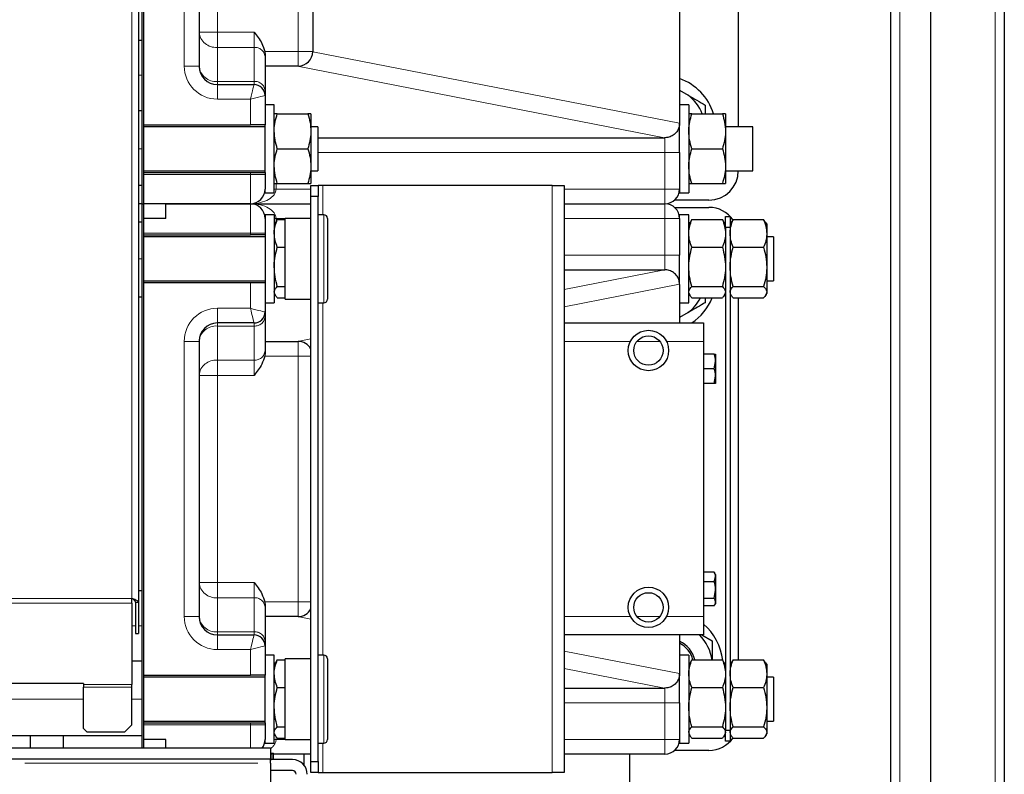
# Model space of a CAD drawing. Header units: millimetres. Extents: x 19 to 255, y 64 to 156.
# Tile 36 of 76: x 123 to 128.37, y 73.86 to 77.98. Entities that reach past the tile are written whole.
import ezdxf

# ---------------------------------------------------------------- set-up
doc = ezdxf.new("R2010")
doc.units = ezdxf.units.MM
doc.linetypes.add('PHANTOM', pattern=[12.7, 6.35, -1.27, 1.27, -1.27, 1.27, -1.27])

msp = doc.modelspace()

# ---------------------------------------------------------------- linework, layer by layer
at = {"color": 8, "linetype": 'PHANTOM', "lineweight": 18}
for p, q in [((127.8006, 91.9032), (127.8006, 66.8015)), ((128.3206, 91.9032), (128.3206, 66.8015)), ((123.6146, 80.6564), (123.6146, 74.8206)), ((123.9006, 77.7223), (123.9006, 79.2223)), ((124.5206, 77.8023), (124.5206, 79.1423)), ((124.0806, 79.0367), (124.0806, 77.9079)), ((123.9806, 77.9079), (124.0806, 77.9079)), ((124.0806, 77.8245), (124.0806, 77.9079)), ((124.0806, 77.9079), (124.2806, 77.9079)), ((124.2806, 77.8245), (124.2806, 77.9079)), ((124.0806, 77.8245), (124.0806, 77.6389)), ((124.2806, 77.8245), (124.0806, 77.8245)), ((124.2806, 77.6389), (124.2806, 77.8245)), ((124.3388, 77.8023), (124.5206, 77.8023)), ((124.6006, 77.8023), (124.5206, 77.8023)), ((124.5206, 77.8023), (124.5206, 77.7223)), ((124.6006, 77.8011), (126.6006, 77.4111)), ((123.9006, 77.7223), (123.9806, 77.7223)), ((126.5184, 77.3323), (124.5184, 77.7223)), ((123.6706, 77.6723), (123.6506, 77.6723)), ((124.0806, 77.6223), (124.0806, 77.6389)), ((124.0806, 77.6389), (124.2806, 77.6389)), ((124.0806, 77.5423), (124.0806, 77.6223)), ((124.2806, 77.6223), (124.2806, 77.6389)), ((124.2606, 77.5423), (124.0806, 77.5423)), ((124.2606, 77.4023), (124.2606, 77.5423)), ((126.5206, 77.3323), (126.5206, 77.2523)), ((123.6706, 77.2723), (123.6506, 77.2723)), ((126.5206, 77.2523), (124.6281, 77.2523)), ((126.6006, 77.2523), (126.5206, 77.2523)), ((126.5206, 77.0523), (126.5206, 77.2523)), ((123.6806, 77.1323), (124.2606, 77.1323)), ((124.2606, 77.1323), (124.2606, 77.1423)), ((124.2606, 76.9723), (124.2606, 77.1323)), ((124.3406, 77.1323), (124.2606, 77.1323)), ((124.4006, 77.0823), (124.4006, 77.0523)), ((124.4006, 77.0523), (124.3906, 77.0523)), ((124.4006, 77.0523), (124.5906, 77.0523)), ((124.6556, 76.9123), (124.6556, 77.0723)), ((125.9056, 77.0723), (125.9056, 73.8723)), ((125.9706, 77.0523), (126.5206, 77.0523)), ((126.5206, 76.9723), (126.5206, 77.0523)), ((126.5206, 77.0523), (126.6006, 77.0523)), ((124.2606, 76.8123), (124.2606, 76.9723)), ((126.5206, 76.8923), (126.5206, 76.9723)), ((124.4006, 76.8923), (124.3906, 76.8923)), ((124.4006, 76.8923), (124.4006, 76.8753)), ((124.4506, 76.8923), (124.4006, 76.8923)), ((124.6606, 76.4323), (124.6606, 76.9123)), ((126.5206, 76.8923), (125.9706, 76.8923)), ((126.5206, 76.6923), (126.5206, 76.8923)), ((126.6006, 76.8923), (126.5206, 76.8923)), ((124.2606, 76.8123), (123.6806, 76.8123)), ((124.2606, 76.8023), (124.2606, 76.8123)), ((124.2606, 76.8123), (124.3406, 76.8123)), ((123.6706, 76.6723), (123.6506, 76.6723)), ((125.9706, 76.6923), (126.5206, 76.6923)), ((126.5206, 76.6923), (126.5206, 76.6123)), ((126.6006, 76.6923), (126.5206, 76.6923)), ((125.9706, 76.5055), (126.5184, 76.6123)), ((124.2606, 76.4023), (124.2606, 76.5423)), ((126.6006, 76.5336), (125.9706, 76.4107)), ((124.0806, 76.4023), (124.2606, 76.4023)), ((124.0806, 76.4023), (124.0806, 76.3223)), ((124.6556, 74.5123), (124.6556, 76.4323)), ((124.0806, 76.3057), (124.0806, 76.3223)), ((124.0806, 76.3057), (124.0806, 76.1201)), ((124.2806, 76.3057), (124.0806, 76.3057)), ((124.2806, 76.3057), (124.2806, 76.3223)), ((124.2806, 76.1201), (124.2806, 76.3057)), ((123.9006, 74.7223), (123.9006, 76.2223)), ((123.9006, 76.2223), (123.9806, 76.2223)), ((124.5184, 76.2223), (124.5906, 76.2364)), ((124.5206, 76.2223), (124.5206, 76.1423)), ((126.3326, 76.2223), (125.9706, 76.2223)), ((126.4931, 76.2223), (126.3682, 76.2223)), ((126.7306, 76.2223), (126.5286, 76.2223)), ((124.0806, 76.1201), (124.2806, 76.1201)), ((124.0806, 76.1201), (124.0806, 76.0367)), ((124.2806, 76.0367), (124.2806, 76.1201)), ((124.5206, 76.1423), (124.3388, 76.1423)), ((124.5206, 74.8023), (124.5206, 76.1423)), ((124.5906, 76.1423), (124.5206, 76.1423)), ((123.9806, 76.0367), (124.0806, 76.0367)), ((124.0806, 76.0367), (124.0806, 74.9079)), ((124.2806, 76.0367), (124.0806, 76.0367)), ((123.9806, 74.9079), (124.0806, 74.9079)), ((124.0806, 74.8245), (124.0806, 74.9079)), ((124.0806, 74.9079), (124.2806, 74.9079)), ((124.2806, 74.8245), (124.2806, 74.9079)), ((124.0806, 74.8245), (124.0806, 74.6389)), ((124.2806, 74.8245), (124.0806, 74.8245)), ((124.2806, 74.6389), (124.2806, 74.8245)), ((123.6146, 74.8206), (115.4106, 74.8206)), ((123.6146, 74.7951), (115.4106, 74.7951)), ((124.3388, 74.8023), (124.5206, 74.8023)), ((124.5206, 74.8023), (124.5206, 74.7223)), ((124.5906, 74.8023), (124.5206, 74.8023)), ((123.9006, 74.7223), (123.9806, 74.7223)), ((124.5906, 74.7082), (124.5184, 74.7223)), ((125.9706, 74.7223), (126.3326, 74.7223)), ((126.3682, 74.7223), (126.4931, 74.7223)), ((126.5286, 74.7223), (126.7306, 74.7223)), ((123.6346, 74.6723), (123.6146, 74.6723)), ((123.6706, 74.6723), (123.6506, 74.6723)), ((124.0806, 74.6223), (124.0806, 74.6389)), ((124.0806, 74.6389), (124.2806, 74.6389)), ((124.0806, 74.5423), (124.0806, 74.6223)), ((124.2806, 74.6223), (124.2806, 74.6389)), ((124.2606, 74.5423), (124.0806, 74.5423)), ((124.2606, 74.4023), (124.2606, 74.5423)), ((124.6606, 74.0323), (124.6606, 74.5123)), ((125.9706, 74.5339), (126.6006, 74.4111)), ((126.5184, 74.3323), (125.9706, 74.4391)), ((123.3506, 74.3515), (123.6146, 74.3515)), ((123.6146, 74.3374), (123.3506, 74.3374)), ((126.5206, 74.3323), (126.5206, 74.2523)), ((123.3506, 74.2723), (122.9506, 74.2723)), ((123.6706, 74.2723), (123.6146, 74.2723)), ((126.5206, 74.2523), (125.9706, 74.2523)), ((126.6006, 74.2523), (126.5206, 74.2523)), ((126.5206, 74.0523), (126.5206, 74.2523)), ((123.6806, 74.1323), (124.2606, 74.1323)), ((124.2606, 74.1323), (124.2606, 74.1423)), ((124.2606, 74.0051), (124.2606, 74.1323)), ((124.3406, 74.1323), (124.2606, 74.1323)), ((124.4006, 74.0523), (124.3906, 74.0523)), ((124.4006, 74.0672), (124.4006, 74.0523)), ((124.4006, 74.0523), (124.4506, 74.0523)), ((124.6556, 73.8723), (124.6556, 74.0323)), ((125.9706, 74.0523), (126.5206, 74.0523)), ((126.5206, 73.9723), (126.5206, 74.0523)), ((126.5206, 74.0523), (126.6006, 74.0523)), ((115.4106, 73.9231), (124.3706, 73.9231))]:
    msp.add_line(p, q, dxfattribs=at)
at = {"color": 7, "linetype": 'Continuous', "lineweight": 25}
for p, q in [((127.9706, 66.8015), (127.9706, 91.9032)), ((128.3706, 91.8923), (128.3706, 66.8123)), ((127.7506, 91.5223), (127.7506, 67.1806)), ((123.6506, 80.5802), (123.6506, 74.8006)), ((123.6706, 76.9723), (123.6706, 79.9723)), ((123.6806, 76.9723), (123.6806, 79.9723)), ((126.9206, 79.5523), (126.9206, 77.3923)), ((126.6006, 79.5323), (126.6006, 77.4123)), ((123.9806, 79.2223), (123.9806, 77.7223)), ((124.6006, 79.1423), (124.6006, 77.8023)), ((123.6706, 77.8623), (123.6506, 77.8623)), ((124.3388, 77.8023), (124.3406, 77.7847)), ((124.3406, 77.7847), (124.3406, 77.7745)), ((124.3406, 77.7745), (124.3406, 77.5888)), ((124.5206, 77.7223), (124.3406, 77.7223)), ((124.0806, 77.6223), (124.2806, 77.6223)), ((124.3406, 77.5888), (124.3406, 77.5623)), ((124.3406, 77.5623), (124.3406, 77.4023)), ((126.6006, 77.5907), (126.6469, 77.564)), ((124.3906, 77.5123), (124.3406, 77.5123)), ((124.3906, 77.4115), (124.3906, 77.5123)), ((126.6506, 77.5123), (126.6006, 77.5123)), ((126.6506, 77.5123), (126.6506, 77.427)), ((123.6706, 77.4785), (123.6506, 77.4785)), ((124.4076, 77.4623), (124.5737, 77.4623)), ((124.5906, 77.4623), (124.5906, 77.3673)), ((126.6676, 77.4623), (126.8337, 77.4623)), ((126.8506, 77.4623), (126.8506, 77.3673)), ((123.6806, 77.4023), (124.2606, 77.4023)), ((124.3406, 77.4023), (124.2606, 77.4023)), ((124.3406, 77.1423), (124.3406, 77.4023)), ((124.3906, 77.0323), (124.3906, 77.4115)), ((126.6006, 77.2523), (126.6006, 77.4123)), ((126.6506, 77.427), (126.6506, 77.0323)), ((124.3406, 77.3923), (123.6806, 77.3923)), ((124.6281, 77.3923), (124.5906, 77.3923)), ((124.5906, 77.3673), (124.5906, 77.1773)), ((124.6281, 77.3923), (124.6281, 77.3561)), ((124.6281, 77.3561), (124.6281, 77.1523)), ((127.0006, 77.3923), (126.8506, 77.3923)), ((126.8506, 77.3673), (126.8506, 77.1773)), ((127.0006, 77.1523), (127.0006, 77.3923)), ((124.6281, 77.3323), (126.5184, 77.3323)), ((126.5206, 77.3323), (126.5184, 77.3323)), ((124.4076, 77.2723), (124.5737, 77.2723)), ((126.6006, 77.2523), (126.6006, 77.0523)), ((126.6676, 77.2723), (126.8337, 77.2723)), ((123.6806, 77.1523), (124.3406, 77.1523)), ((123.6806, 77.1423), (124.2606, 77.1423)), ((124.2606, 77.1423), (124.3406, 77.1423)), ((124.3406, 77.1423), (124.3406, 77.1323)), ((124.3406, 77.1323), (124.3406, 77.0523)), ((124.5906, 77.1773), (124.5906, 77.0823)), ((124.5906, 77.1523), (124.6281, 77.1523)), ((126.8506, 77.1773), (126.8506, 77.0823)), ((126.8506, 77.1523), (127.0006, 77.1523)), ((124.4076, 77.0823), (124.5737, 77.0823)), ((126.6676, 77.0823), (126.8337, 77.0823)), ((123.6706, 77.0723), (123.6506, 77.0723)), ((123.6706, 76.9723), (123.6706, 77.0723)), ((124.3406, 77.0323), (124.3406, 77.0523)), ((124.3406, 77.0323), (124.3906, 77.0323)), ((124.5906, 77.0723), (124.6306, 77.0723)), ((124.5906, 77.0123), (124.5906, 77.0723)), ((124.6306, 77.0723), (124.6306, 77.0123)), ((124.6556, 77.0723), (124.6306, 77.0723)), ((125.9056, 77.0723), (124.6556, 77.0723)), ((125.9056, 77.0723), (125.9706, 77.0723)), ((125.9706, 77.0723), (125.9706, 73.8723)), ((126.6006, 77.0523), (126.6006, 77.0323)), ((126.6006, 77.0323), (126.6506, 77.0323)), ((123.6706, 76.9723), (123.6506, 76.9723)), ((123.6706, 76.8723), (123.6706, 76.9723)), ((123.6706, 76.9723), (123.6806, 76.9723)), ((123.6706, 74.0051), (123.6706, 76.9723)), ((124.2606, 76.9723), (123.6806, 76.9723)), ((123.6806, 74.0051), (123.6806, 76.9723)), ((123.8006, 76.9723), (124.2606, 76.9723)), ((123.8006, 76.8923), (123.8006, 76.9723)), ((124.2606, 76.9723), (124.5906, 76.9723)), ((124.6306, 77.0123), (124.5906, 77.0123)), ((124.5906, 73.9323), (124.5906, 77.0123)), ((124.6306, 73.9323), (124.6306, 77.0123)), ((125.9706, 76.9723), (126.5206, 76.9723)), ((126.7606, 76.9923), (126.5735, 76.9923)), ((126.5735, 76.9523), (126.7606, 76.9523)), ((123.6706, 76.8723), (123.6506, 76.8723)), ((123.8006, 76.8923), (123.6806, 76.8923)), ((124.3906, 76.9123), (124.3406, 76.9123)), ((124.3406, 76.9123), (124.3406, 76.8923)), ((124.3406, 76.8923), (124.3406, 76.8123)), ((124.3906, 76.9123), (124.3906, 76.7087)), ((124.3954, 76.8706), (124.3906, 76.8623)), ((124.4076, 76.8857), (124.3973, 76.8703)), ((124.4076, 76.8857), (124.4506, 76.8857)), ((124.5906, 76.8923), (124.4506, 76.8923)), ((124.4506, 76.8351), (124.4506, 76.8923)), ((124.6606, 76.9123), (124.6306, 76.9123)), ((124.6806, 76.8923), (124.6806, 76.4523)), ((126.6506, 76.9123), (126.6006, 76.9123)), ((126.6006, 76.8923), (126.6006, 76.9123)), ((126.6006, 76.8923), (126.6006, 76.6923)), ((126.6506, 76.5936), (126.6506, 76.9123)), ((126.6554, 76.8706), (126.6506, 76.8623)), ((126.6676, 76.8857), (126.6573, 76.8703)), ((126.6676, 76.8857), (126.8337, 76.8857)), ((126.844, 76.8703), (126.8337, 76.8857)), ((126.8506, 76.8623), (126.8459, 76.8706)), ((126.8506, 76.9023), (126.8756, 76.9023)), ((126.8506, 76.8423), (126.8506, 76.9023)), ((126.8756, 76.9023), (126.8756, 76.8423)), ((126.8804, 76.8706), (126.8756, 76.8623)), ((126.8926, 76.8857), (126.8823, 76.8703)), ((126.8926, 76.8857), (127.0587, 76.8857)), ((127.069, 76.8703), (127.0587, 76.8857)), ((127.0756, 76.8623), (127.0709, 76.8706)), ((124.3406, 76.8123), (124.3406, 76.8023)), ((124.4506, 76.4523), (124.4506, 76.8351)), ((126.8506, 76.8423), (126.8506, 74.1023)), ((126.8756, 76.8423), (126.8506, 76.8423)), ((126.8756, 76.8423), (126.8756, 74.1023)), ((127.0756, 76.8623), (127.0756, 76.8103)), ((127.0756, 76.8103), (127.0756, 76.6282)), ((123.6806, 76.8023), (124.2606, 76.8023)), ((124.3406, 76.7923), (123.6806, 76.7923)), ((124.3406, 76.8023), (124.2606, 76.8023)), ((124.3406, 76.8023), (124.3406, 76.7087)), ((127.1131, 76.7923), (127.0756, 76.7923)), ((127.1131, 76.7923), (127.1131, 76.5523)), ((124.3406, 76.7087), (124.3406, 76.5423)), ((124.3906, 76.7087), (124.3906, 76.4323)), ((124.4076, 76.7349), (124.4506, 76.7349)), ((126.6676, 76.7349), (126.8337, 76.7349)), ((126.8926, 76.7349), (127.0587, 76.7349)), ((126.6006, 76.5323), (126.6006, 76.6923)), ((125.9706, 76.6123), (126.5184, 76.6123)), ((126.5184, 76.6123), (126.5206, 76.6123)), ((127.0756, 76.6282), (127.0756, 76.4902)), ((123.6806, 76.5523), (124.3406, 76.5523)), ((123.6806, 76.5423), (124.2606, 76.5423)), ((124.2606, 76.5423), (124.3406, 76.5423)), ((124.3406, 76.5423), (124.3406, 76.3823)), ((126.6506, 76.4323), (126.6506, 76.5936)), ((127.0756, 76.5523), (127.1131, 76.5523)), ((124.4076, 76.5215), (124.4506, 76.5215)), ((126.6006, 76.5323), (126.6006, 76.3223)), ((126.6676, 76.5215), (126.8337, 76.5215)), ((126.8926, 76.5215), (127.0587, 76.5215)), ((127.0756, 76.4902), (127.0756, 76.4823)), ((123.6706, 76.4623), (123.6506, 76.4623)), ((124.3906, 76.4823), (124.3954, 76.4741)), ((124.4076, 76.4589), (124.4506, 76.4589)), ((124.4506, 76.4523), (124.5906, 76.4523)), ((126.6506, 76.4823), (126.6554, 76.4741)), ((126.6676, 76.4589), (126.8337, 76.4589)), ((126.7396, 76.4589), (126.7396, 76.4324)), ((126.8459, 76.4741), (126.8506, 76.4823)), ((126.8756, 76.4823), (126.8804, 76.4741)), ((126.8926, 76.4589), (127.0587, 76.4589)), ((126.9206, 76.4589), (126.9206, 74.4857)), ((127.0709, 76.4741), (127.0756, 76.4823)), ((124.3406, 76.4323), (124.3906, 76.4323)), ((124.3406, 76.3823), (124.3406, 76.3558)), ((124.6306, 76.4323), (124.6606, 76.4323)), ((126.6006, 76.4323), (126.6506, 76.4323)), ((124.3406, 76.3558), (124.3406, 76.1702)), ((126.6465, 76.3786), (126.6006, 76.3521)), ((124.2806, 76.3223), (124.0806, 76.3223)), ((125.9706, 76.3223), (126.7306, 76.3223)), ((126.7306, 76.3223), (126.7306, 76.2223)), ((123.9806, 76.2223), (123.9806, 74.7223)), ((124.3406, 76.2223), (124.5206, 76.2223)), ((126.7306, 76.2223), (126.7306, 74.7223)), ((124.3406, 76.1702), (124.3406, 76.16)), ((124.3406, 76.16), (124.3388, 76.1423)), ((126.7895, 76.1523), (126.7306, 76.1523)), ((126.7895, 76.0723), (126.7966, 76.1123)), ((126.7966, 76.1523), (126.7966, 76.1123)), ((126.7966, 76.1123), (126.7966, 76.0323)), ((126.7895, 76.0723), (126.7306, 76.0723)), ((126.7895, 75.9923), (126.7966, 76.0323)), ((126.7966, 76.0323), (126.7966, 75.9923)), ((126.7895, 75.9923), (126.7306, 75.9923)), ((126.7895, 74.9644), (126.7306, 74.9644)), ((126.7895, 74.9644), (126.7917, 74.9608)), ((126.7895, 74.9122), (126.7966, 74.9383)), ((126.7966, 74.9523), (126.7916, 74.961)), ((126.7966, 74.9523), (126.7966, 74.9383)), ((126.7966, 74.9383), (126.7966, 74.8662)), ((126.7895, 74.9122), (126.7306, 74.9122)), ((123.6706, 74.8623), (123.6506, 74.8623)), ((126.7895, 74.8201), (126.7966, 74.8662)), ((126.7966, 74.8662), (126.7966, 74.8002)), ((123.6146, 74.7951), (123.6146, 74.8206)), ((123.6146, 74.7951), (123.6146, 74.3515)), ((123.6346, 74.8006), (123.6506, 74.8006)), ((123.6346, 74.8006), (123.6346, 74.6289)), ((123.6506, 74.8006), (123.6506, 74.6289)), ((124.3388, 74.8023), (124.3406, 74.7847)), ((124.3406, 74.7847), (124.3406, 74.7745)), ((124.3406, 74.7745), (124.3406, 74.5888)), ((126.7895, 74.8201), (126.7306, 74.8201)), ((126.7895, 74.7802), (126.7306, 74.7802)), ((126.7916, 74.7836), (126.7966, 74.7923)), ((126.7966, 74.8002), (126.7966, 74.7923)), ((124.5206, 74.7223), (124.3406, 74.7223)), ((126.7306, 74.7223), (126.7306, 74.6223)), ((123.6346, 74.6289), (123.6506, 74.6289)), ((124.0806, 74.6223), (124.2806, 74.6223)), ((126.7306, 74.6223), (125.9706, 74.6223)), ((126.6006, 74.6223), (126.6006, 74.4123)), ((126.7214, 74.6223), (126.7776, 74.5899)), ((124.3406, 74.5888), (124.3406, 74.5623)), ((124.3406, 74.5623), (124.3406, 74.4023)), ((124.3906, 74.5123), (124.3406, 74.5123)), ((124.3906, 74.4615), (124.3906, 74.5123)), ((124.6606, 74.5123), (124.6306, 74.5123)), ((126.6506, 74.5123), (126.6006, 74.5123)), ((126.6506, 74.5123), (126.6506, 74.4729)), ((123.6706, 74.4785), (123.6146, 74.4785)), ((124.3954, 74.4706), (124.3906, 74.4623)), ((124.3906, 74.0323), (124.3906, 74.4615)), ((124.4076, 74.4857), (124.3973, 74.4703)), ((124.4076, 74.4857), (124.4506, 74.4857)), ((124.5906, 74.4923), (124.4506, 74.4923)), ((124.4506, 74.4166), (124.4506, 74.4923)), ((124.6806, 74.4923), (124.6806, 74.0523)), ((126.6506, 74.4729), (126.6506, 74.0323)), ((126.6554, 74.4706), (126.6506, 74.4623)), ((126.6676, 74.4857), (126.6573, 74.4703)), ((126.6676, 74.4857), (126.8337, 74.4857)), ((126.844, 74.4703), (126.8337, 74.4857)), ((126.8506, 74.4623), (126.8459, 74.4706)), ((126.8804, 74.4706), (126.8756, 74.4623)), ((126.8926, 74.4857), (126.8823, 74.4703)), ((126.8926, 74.4857), (127.0587, 74.4857)), ((127.069, 74.4703), (127.0587, 74.4857)), ((127.0756, 74.4623), (127.0709, 74.4706)), ((127.0756, 74.4623), (127.0756, 74.4103)), ((123.6806, 74.4023), (124.2606, 74.4023)), ((124.3406, 74.4023), (124.2606, 74.4023)), ((124.3406, 74.1423), (124.3406, 74.4023)), ((124.4506, 74.0523), (124.4506, 74.4166)), ((126.6006, 74.2523), (126.6006, 74.4123)), ((127.0756, 74.4103), (127.0756, 74.2282)), ((123.3506, 74.357), (122.9506, 74.357)), ((123.3506, 74.357), (123.3506, 74.3515)), ((123.3506, 74.3515), (123.3506, 74.3374)), ((123.6146, 74.3374), (123.6146, 74.3515)), ((124.3406, 74.3923), (123.6806, 74.3923)), ((127.1131, 74.3923), (127.0756, 74.3923)), ((127.1131, 74.3923), (127.1131, 74.1523)), ((123.3506, 74.1123), (123.3506, 74.3374)), ((123.6146, 74.1323), (123.6146, 74.3374)), ((124.4076, 74.3349), (124.4506, 74.3349)), ((125.9706, 74.3323), (126.5184, 74.3323)), ((126.5206, 74.3323), (126.5184, 74.3323)), ((126.6676, 74.3349), (126.8337, 74.3349)), ((126.8926, 74.3349), (127.0587, 74.3349)), ((126.6006, 74.2523), (126.6006, 74.0523)), ((127.0756, 74.2282), (127.0756, 74.0902)), ((123.5746, 74.0923), (123.6146, 74.1323)), ((123.6806, 74.1523), (124.3406, 74.1523)), ((123.6806, 74.1423), (124.2606, 74.1423)), ((124.2606, 74.1423), (124.3406, 74.1423)), ((124.3406, 74.1423), (124.3406, 74.1323)), ((124.3406, 74.1323), (124.3406, 74.0523)), ((127.0756, 74.1523), (127.1131, 74.1523)), ((123.0606, 74.0723), (121.3406, 74.0723)), ((123.0606, 74.0723), (123.0606, 74.0051)), ((123.2406, 74.0723), (123.0606, 74.0723)), ((123.2406, 74.0723), (123.2406, 74.0051)), ((123.6706, 74.0723), (123.2406, 74.0723)), ((123.3506, 74.1123), (123.3706, 74.0923)), ((123.5746, 74.0923), (123.3706, 74.0923)), ((123.6706, 74.0051), (123.6706, 74.0723)), ((124.3906, 74.0823), (124.3954, 74.0741)), ((124.4076, 74.1215), (124.4506, 74.1215)), ((126.6506, 74.0823), (126.6554, 74.0741)), ((126.6676, 74.1215), (126.8337, 74.1215)), ((126.8459, 74.0741), (126.8506, 74.0823)), ((126.8506, 74.1023), (126.8756, 74.1023)), ((126.8506, 74.0423), (126.8506, 74.1023)), ((126.8756, 74.1023), (126.8756, 74.0423)), ((126.8756, 74.0823), (126.8804, 74.0741)), ((126.8926, 74.1215), (127.0587, 74.1215)), ((127.0709, 74.0741), (127.0756, 74.0823)), ((127.0756, 74.0902), (127.0756, 74.0823)), ((123.8006, 74.0523), (123.6806, 74.0523)), ((123.8006, 74.0051), (123.8006, 74.0523)), ((124.3406, 74.0323), (124.3406, 74.0523)), ((124.3406, 74.0323), (124.3906, 74.0323)), ((124.4076, 74.0589), (124.4506, 74.0589)), ((124.4506, 74.0523), (124.5906, 74.0523)), ((124.6306, 74.0323), (124.6606, 74.0323)), ((126.6006, 74.0523), (126.6006, 74.0323)), ((126.6006, 74.0323), (126.6506, 74.0323)), ((126.6676, 74.0589), (126.8337, 74.0589)), ((126.8756, 74.0423), (126.8506, 74.0423)), ((126.8926, 74.0589), (127.0587, 74.0589)), ((124.3706, 74.0051), (115.4106, 74.0051)), ((124.3706, 74.0051), (124.3706, 73.9451)), ((124.3706, 73.9769), (124.3841, 73.977)), ((124.3719, 73.97), (124.3706, 73.97)), ((124.3841, 73.977), (124.3719, 73.97)), ((124.3719, 73.97), (124.372, 73.94)), ((124.3841, 73.977), (124.3842, 73.947)), ((124.3841, 73.9723), (124.3856, 73.9723)), ((124.3856, 73.9423), (124.3856, 73.9723)), ((124.5906, 73.9723), (124.3856, 73.9723)), ((124.5516, 73.9723), (124.5516, 73.9141)), ((126.5206, 73.9723), (125.9706, 73.9723)), ((126.3296, 73.1823), (126.3296, 73.9723)), ((126.7606, 73.9923), (126.5735, 73.9923)), ((124.3706, 73.9451), (115.4106, 73.9451)), ((124.3706, 73.9231), (124.3706, 73.9451)), ((124.372, 73.94), (124.3706, 73.94)), ((124.3706, 73.9231), (124.3706, 73.5066)), ((124.3722, 73.9402), (124.372, 73.94)), ((124.4906, 73.9423), (124.3722, 73.9423)), ((124.3842, 73.947), (124.376, 73.9423)), ((124.5906, 73.9323), (124.6306, 73.9323)), ((124.5906, 73.8723), (124.5906, 73.9323)), ((124.6306, 73.9323), (124.6306, 73.8723)), ((124.4906, 73.8823), (124.3706, 73.8823)), ((124.6306, 73.8723), (124.5906, 73.8723)), ((124.6306, 73.8723), (124.6556, 73.8723)), ((124.6556, 73.8723), (125.9056, 73.8723)), ((125.9706, 73.8723), (125.9056, 73.8723))]:
    msp.add_line(p, q, dxfattribs=at)
at = {"color": 8, "linetype": 'PHANTOM', "lineweight": 18, "flags": 128}
for points in [[(124.2606, 77.5423), (124.2645, 77.5579), (124.2683, 77.5729), (124.2717, 77.5868), (124.2748, 77.5989), (124.2773, 77.6088), (124.2791, 77.6162), (124.2802, 77.6208), (124.2806, 77.6223)], [(124.3406, 77.5623), (124.3391, 77.5619), (124.3345, 77.5608), (124.3271, 77.5589), (124.3172, 77.5565), (124.3051, 77.5534), (124.2912, 77.55), (124.2762, 77.5462), (124.2606, 77.5423)], [(124.2806, 76.3223), (124.2803, 76.3235), (124.2794, 76.3271), (124.2779, 76.333), (124.2759, 76.341), (124.2735, 76.3509), (124.2706, 76.3623), (124.2675, 76.375), (124.2641, 76.3884), (124.2606, 76.4023)], [(124.2606, 76.4023), (124.2762, 76.3984), (124.2912, 76.3947), (124.3051, 76.3912), (124.3172, 76.3882), (124.3271, 76.3857), (124.3345, 76.3838), (124.3391, 76.3827), (124.3406, 76.3823)], [(124.2606, 74.5423), (124.2645, 74.5579), (124.2683, 74.5729), (124.2717, 74.5868), (124.2748, 74.5989), (124.2773, 74.6088), (124.2791, 74.6162), (124.2802, 74.6208), (124.2806, 74.6223)], [(124.3406, 74.5623), (124.3391, 74.5619), (124.3345, 74.5608), (124.3271, 74.5589), (124.3172, 74.5565), (124.3051, 74.5534), (124.2912, 74.55), (124.2762, 74.5462), (124.2606, 74.5423)]]:
    msp.add_lwpolyline(points, dxfattribs=at)
at = {"color": 7, "linetype": 'Continuous', "lineweight": 25}
for centre, radius in [((126.4306, 76.1723), 0.11), ((126.4306, 76.1723), 0.08), ((126.4306, 74.7723), 0.11), ((126.4306, 74.7723), 0.08)]:
    msp.add_circle(centre, radius, dxfattribs=at)
at = {"color": 8, "linetype": 'PHANTOM', "lineweight": 18}
for centre, radius, start, end in [((124.073, 77.9171), 0.0928, 185.6308, 274.6984), ((124.2852, 77.769), 0.0557, 5.6338, 94.695), ((124.0806, 77.7223), 0.18, 180, 270), ((124.073, 77.7314), 0.0928, 185.6313, 274.698), ((124.2852, 77.5834), 0.0557, 5.6348, 94.6955), ((124.0806, 76.2223), 0.18, 90, 180), ((124.2852, 76.3613), 0.0557, 265.3051, 354.3647), ((124.073, 76.2132), 0.0928, 85.3016, 174.3692), ((124.2852, 76.1756), 0.0557, 265.3038, 354.366), ((124.073, 76.0276), 0.0928, 85.3024, 174.3684), ((124.073, 74.9171), 0.0928, 185.6304, 274.6988), ((124.2852, 74.769), 0.0557, 5.635, 94.6946), ((124.0806, 74.7223), 0.18, 180, 270), ((124.073, 74.7314), 0.0928, 185.6304, 274.6988), ((124.2852, 74.5834), 0.0557, 5.635, 94.6946)]:
    msp.add_arc(centre, radius, start, end, dxfattribs=at)
at = {"color": 7, "linetype": 'Continuous', "lineweight": 25}
for centre, radius, start, end in [((124.5206, 77.8023), 0.08, 270, 0), ((124.0806, 77.7223), 0.1, 180, 270), ((124.2806, 77.5623), 0.06, 0, 90), ((126.5, 77.3717), 0.3, 17.5898, 70.395), ((126.5, 77.3717), 0.242, 22.0014, 52.6287), ((126.5206, 77.4123), 0.08, 359.0987, 0), ((126.7606, 77.1523), 0.16, 270, 0), ((124.2606, 77.0523), 0.08, 270, 0), ((126.5206, 77.0523), 0.08, 270, 0), ((124.2606, 76.8923), 0.08, 0, 90), ((126.5206, 76.8923), 0.08, 0, 90), ((126.7606, 76.7923), 0.16, 34.6078, 90), ((124.6606, 76.8923), 0.02, 0, 90), ((126.5206, 76.5323), 0.08, 0, 0.9013), ((124.6606, 76.4523), 0.02, 270, 0), ((126.4996, 76.571), 0.242, 307.3713, 332.4186), ((126.4996, 76.571), 0.3, 304.0221, 338.0687), ((124.2806, 76.3823), 0.06, 270, 0), ((124.0806, 76.2223), 0.1, 90, 180), ((124.5206, 76.1423), 0.08, 28.955, 90), ((124.0806, 74.7223), 0.1, 180, 270), ((124.5206, 74.8023), 0.08, 270, 331.045), ((126.5376, 74.4513), 0.3, 6.1731, 49.9557), ((124.2806, 74.5623), 0.06, 0, 90), ((126.5376, 74.4513), 0.242, 7.3713, 44.9642), ((126.5376, 74.4513), 0.15, 13.2635, 65.1595), ((126.5376, 74.4513), 0.14, 14.2302, 63.2499), ((124.6606, 74.4923), 0.02, 0, 90), ((126.5206, 74.4123), 0.08, 359.0987, 0), ((124.2606, 74.0523), 0.08, 323.8162, 360), ((124.6606, 74.0523), 0.02, 270, 0), ((126.5206, 74.0523), 0.08, 270, 0), ((126.7606, 74.1523), 0.16, 270, 325.1094), ((124.4906, 73.8623), 0.08, 0, 90), ((124.4906, 73.8623), 0.02, 0, 90)]:
    msp.add_arc(centre, radius, start, end, dxfattribs=at)
at = {"color": 8, "linetype": 'PHANTOM', "lineweight": 18}
for centre, start_param, end_param in [((124.2606, 77.0523), 4.712389, 6.283185), ((124.2606, 76.8923), 0, 1.570796), ((124.2606, 74.0523), 5.616239, 6.283185)]:
    msp.add_ellipse(centre, major_axis=(0.14, 0), ratio=0.571429, start_param=start_param, end_param=end_param, dxfattribs=at)
at = {"color": 7, "linetype": 'Continuous', "lineweight": 25}
for points, knots in [([(124.2806, 77.9079), (124.2807, 77.9079), (124.2958, 77.8881), (124.3224, 77.8563), (124.3342, 77.8174), (124.3388, 77.8023)], [0, 0, 0, 0, 0.002323, 0.613982, 1, 1, 1, 1]), ([(126.6469, 77.564), (126.6478, 77.5634), (126.6793, 77.5452), (126.7101, 77.5275), (126.74, 77.5102)], [0, 0, 0, 0, 0.030003, 1, 1, 1, 1]), ([(126.74, 77.5102), (126.74, 77.4991), (126.74, 77.4834), (126.74, 77.4671), (126.74, 77.4623)], [0, 0, 0, 0, 0.704978, 1, 1, 1, 1]), ([(124.3906, 77.3673), (124.3906, 77.3696), (124.3908, 77.3866), (124.3945, 77.4188), (124.4032, 77.4477), (124.4076, 77.4623)], [0, 0, 0, 0, 0.070091, 0.530786, 1, 1, 1, 1]), ([(124.4076, 77.4623), (124.4007, 77.4623), (124.3917, 77.4623), (124.3908, 77.4623), (124.3906, 77.4623)], [0, 0, 0, 0, 0.7576239, 1, 1, 1, 1]), ([(124.5737, 77.4623), (124.5784, 77.4469), (124.588, 77.4157), (124.5897, 77.3836), (124.5906, 77.3673)], [0, 0, 0, 0, 0.495464, 1, 1, 1, 1]), ([(124.5906, 77.4623), (124.5904, 77.4623), (124.5896, 77.4623), (124.5805, 77.4623), (124.5737, 77.4623)], [0, 0, 0, 0, 0.2423761, 1, 1, 1, 1]), ([(126.6506, 77.3673), (126.6506, 77.3696), (126.6508, 77.3866), (126.6545, 77.4188), (126.6632, 77.4477), (126.6676, 77.4623)], [0, 0, 0, 0, 0.070091, 0.530786, 1, 1, 1, 1]), ([(126.6676, 77.4623), (126.6607, 77.4623), (126.6517, 77.4623), (126.6508, 77.4623), (126.6506, 77.4623)], [0, 0, 0, 0, 0.757613, 1, 1, 1, 1]), ([(126.8337, 77.4623), (126.8384, 77.4469), (126.848, 77.4157), (126.8497, 77.3836), (126.8506, 77.3673)], [0, 0, 0, 0, 0.495461, 1, 1, 1, 1]), ([(126.8506, 77.4623), (126.8504, 77.4623), (126.8496, 77.4623), (126.8405, 77.4623), (126.8337, 77.4623)], [0, 0, 0, 0, 0.242387, 1, 1, 1, 1]), ([(126.6006, 77.4111), (126.6006, 77.41), (126.6003, 77.4), (126.5959, 77.3811), (126.5816, 77.3582), (126.5609, 77.3417), (126.5394, 77.3334), (126.5258, 77.3326), (126.5206, 77.3323)], [0, 0, 0, 0, 0.026016, 0.241089, 0.457976, 0.667983, 0.872837, 1, 1, 1, 1]), ([(124.4076, 77.2723), (124.4029, 77.2877), (124.3933, 77.3189), (124.3915, 77.3511), (124.3906, 77.3673)], [0, 0, 0, 0, 0.495456, 1, 1, 1, 1]), ([(124.5906, 77.3673), (124.5906, 77.3651), (124.5904, 77.348), (124.5867, 77.3159), (124.578, 77.2869), (124.5737, 77.2723)], [0, 0, 0, 0, 0.070099, 0.530781, 1, 1, 1, 1]), ([(126.6676, 77.2723), (126.6629, 77.2877), (126.6533, 77.3189), (126.6515, 77.3511), (126.6506, 77.3673)], [0, 0, 0, 0, 0.495454, 1, 1, 1, 1]), ([(126.8506, 77.3673), (126.8506, 77.3651), (126.8504, 77.348), (126.8467, 77.3159), (126.838, 77.2869), (126.8337, 77.2723)], [0, 0, 0, 0, 0.0700994, 0.5307864, 1, 1, 1, 1]), ([(124.3906, 77.1773), (124.3906, 77.1796), (124.3908, 77.1966), (124.3945, 77.2288), (124.4032, 77.2577), (124.4076, 77.2723)], [0, 0, 0, 0, 0.07009, 0.530781, 1, 1, 1, 1]), ([(124.5737, 77.2723), (124.5784, 77.2569), (124.588, 77.2257), (124.5897, 77.1936), (124.5906, 77.1773)], [0, 0, 0, 0, 0.495459, 1, 1, 1, 1]), ([(126.6506, 77.1773), (126.6506, 77.1796), (126.6508, 77.1966), (126.6545, 77.2288), (126.6632, 77.2577), (126.6676, 77.2723)], [0, 0, 0, 0, 0.07009, 0.530786, 1, 1, 1, 1]), ([(126.8337, 77.2723), (126.8384, 77.2569), (126.848, 77.2257), (126.8497, 77.1936), (126.8506, 77.1773)], [0, 0, 0, 0, 0.495451, 1, 1, 1, 1]), ([(124.4076, 77.0823), (124.4029, 77.0977), (124.3933, 77.1289), (124.3915, 77.1611), (124.3906, 77.1773)], [0, 0, 0, 0, 0.495465, 1, 1, 1, 1]), ([(124.5906, 77.1773), (124.5906, 77.1751), (124.5904, 77.158), (124.5867, 77.1259), (124.578, 77.0969), (124.5737, 77.0823)], [0, 0, 0, 0, 0.07009, 0.530781, 1, 1, 1, 1]), ([(126.6676, 77.0823), (126.6629, 77.0977), (126.6533, 77.1289), (126.6515, 77.1611), (126.6506, 77.1773)], [0, 0, 0, 0, 0.495468, 1, 1, 1, 1]), ([(126.8506, 77.1773), (126.8506, 77.1751), (126.8504, 77.158), (126.8467, 77.1259), (126.838, 77.0969), (126.8337, 77.0823)], [0, 0, 0, 0, 0.07009, 0.530781, 1, 1, 1, 1]), ([(124.3906, 77.0823), (124.3908, 77.0823), (124.3917, 77.0823), (124.4007, 77.0823), (124.4076, 77.0823)], [0, 0, 0, 0, 0.2423761, 1, 1, 1, 1]), ([(124.5737, 77.0823), (124.5805, 77.0823), (124.5896, 77.0823), (124.5904, 77.0823), (124.5906, 77.0823)], [0, 0, 0, 0, 0.7576239, 1, 1, 1, 1]), ([(126.6506, 77.0823), (126.6508, 77.0823), (126.6517, 77.0823), (126.6607, 77.0823), (126.6676, 77.0823)], [0, 0, 0, 0, 0.242387, 1, 1, 1, 1]), ([(126.8337, 77.0823), (126.8405, 77.0823), (126.8496, 77.0823), (126.8504, 77.0823), (126.8506, 77.0823)], [0, 0, 0, 0, 0.757613, 1, 1, 1, 1]), ([(124.3906, 76.8103), (124.3906, 76.8121), (124.3908, 76.8256), (124.3945, 76.8512), (124.4032, 76.8741), (124.4076, 76.8857)], [0, 0, 0, 0, 0.0700997, 0.5307899, 1, 1, 1, 1]), ([(126.6506, 76.8103), (126.6506, 76.8121), (126.6508, 76.8256), (126.6545, 76.8512), (126.6632, 76.8741), (126.6676, 76.8857)], [0, 0, 0, 0, 0.070084, 0.530782, 1, 1, 1, 1]), ([(126.8337, 76.8857), (126.8384, 76.8735), (126.848, 76.8488), (126.8497, 76.8232), (126.8506, 76.8103)], [0, 0, 0, 0, 0.495462, 1, 1, 1, 1]), ([(126.8756, 76.8103), (126.8756, 76.8121), (126.8758, 76.8256), (126.8795, 76.8512), (126.8882, 76.8741), (126.8926, 76.8857)], [0, 0, 0, 0, 0.070084, 0.530786, 1, 1, 1, 1]), ([(127.0587, 76.8857), (127.0634, 76.8735), (127.073, 76.8488), (127.0747, 76.8232), (127.0756, 76.8103)], [0, 0, 0, 0, 0.495462, 1, 1, 1, 1]), ([(124.4076, 76.7349), (124.4029, 76.7472), (124.3933, 76.7719), (124.3915, 76.7974), (124.3906, 76.8103)], [0, 0, 0, 0, 0.49547, 1, 1, 1, 1]), ([(126.6676, 76.7349), (126.6629, 76.7472), (126.6533, 76.7719), (126.6515, 76.7974), (126.6506, 76.8103)], [0, 0, 0, 0, 0.495462, 1, 1, 1, 1]), ([(126.8506, 76.8103), (126.8506, 76.8085), (126.8504, 76.795), (126.8467, 76.7695), (126.838, 76.7465), (126.8337, 76.7349)], [0, 0, 0, 0, 0.070091, 0.530786, 1, 1, 1, 1]), ([(126.8926, 76.7349), (126.8878, 76.7472), (126.8783, 76.7719), (126.8765, 76.7974), (126.8756, 76.8103)], [0, 0, 0, 0, 0.495459, 1, 1, 1, 1]), ([(127.0756, 76.8103), (127.0756, 76.8085), (127.0754, 76.795), (127.0717, 76.7695), (127.063, 76.7465), (127.0587, 76.7349)], [0, 0, 0, 0, 0.070091, 0.530786, 1, 1, 1, 1]), ([(124.3906, 76.6282), (124.3906, 76.6307), (124.3908, 76.6499), (124.3945, 76.686), (124.4032, 76.7185), (124.4076, 76.7349)], [0, 0, 0, 0, 0.070092, 0.53079, 1, 1, 1, 1]), ([(126.6506, 76.6282), (126.6506, 76.6307), (126.6508, 76.6499), (126.6545, 76.686), (126.6632, 76.7185), (126.6676, 76.7349)], [0, 0, 0, 0, 0.07009, 0.530786, 1, 1, 1, 1]), ([(126.8337, 76.7349), (126.8384, 76.7176), (126.848, 76.6826), (126.8497, 76.6465), (126.8506, 76.6282)], [0, 0, 0, 0, 0.495459, 1, 1, 1, 1]), ([(126.8756, 76.6282), (126.8756, 76.6307), (126.8758, 76.6499), (126.8795, 76.686), (126.8882, 76.7185), (126.8926, 76.7349)], [0, 0, 0, 0, 0.07009, 0.53079, 1, 1, 1, 1]), ([(127.0587, 76.7349), (127.0634, 76.7176), (127.073, 76.6826), (127.0747, 76.6465), (127.0756, 76.6282)], [0, 0, 0, 0, 0.495459, 1, 1, 1, 1]), ([(124.4076, 76.5215), (124.4029, 76.5388), (124.3933, 76.5738), (124.3915, 76.61), (124.3906, 76.6282)], [0, 0, 0, 0, 0.495457, 1, 1, 1, 1]), ([(126.6006, 76.5336), (126.5996, 76.5425), (126.5976, 76.5602), (126.5837, 76.5838), (126.5634, 76.6017), (126.542, 76.6104), (126.5271, 76.6122), (126.5216, 76.6123), (126.5206, 76.6123)], [0, 0, 0, 0, 0.21423, 0.428445, 0.6432, 0.859814, 0.976478, 1, 1, 1, 1]), ([(126.6676, 76.5215), (126.6629, 76.5388), (126.6533, 76.5738), (126.6515, 76.61), (126.6506, 76.6282)], [0, 0, 0, 0, 0.495462, 1, 1, 1, 1]), ([(126.8506, 76.6282), (126.8506, 76.6257), (126.8504, 76.6065), (126.8467, 76.5704), (126.838, 76.5379), (126.8337, 76.5215)], [0, 0, 0, 0, 0.07009, 0.530776, 1, 1, 1, 1]), ([(126.8926, 76.5215), (126.8878, 76.5388), (126.8783, 76.5738), (126.8765, 76.61), (126.8756, 76.6282)], [0, 0, 0, 0, 0.4954596, 1, 1, 1, 1]), ([(127.0756, 76.6282), (127.0756, 76.6257), (127.0754, 76.6065), (127.0717, 76.5704), (127.063, 76.5379), (127.0587, 76.5215)], [0, 0, 0, 0, 0.07009, 0.530776, 1, 1, 1, 1]), ([(124.3906, 76.4902), (124.3908, 76.4928), (124.3917, 76.5034), (124.4007, 76.5137), (124.4076, 76.5215)], [0, 0, 0, 0, 0.24239, 1, 1, 1, 1]), ([(126.6506, 76.4902), (126.6508, 76.4928), (126.6517, 76.5034), (126.6607, 76.5137), (126.6676, 76.5215)], [0, 0, 0, 0, 0.2423802, 1, 1, 1, 1]), ([(126.8337, 76.5215), (126.8405, 76.5137), (126.8496, 76.5034), (126.8504, 76.4928), (126.8506, 76.4902)], [0, 0, 0, 0, 0.7576198, 1, 1, 1, 1]), ([(126.8506, 76.4902), (126.8486, 76.482), (126.8459, 76.4714), (126.8359, 76.4612), (126.8337, 76.4589)], [0, 0, 0, 0, 0.775605, 1, 1, 1, 1]), ([(126.8756, 76.4902), (126.8758, 76.4928), (126.8767, 76.5034), (126.8857, 76.5137), (126.8926, 76.5215)], [0, 0, 0, 0, 0.242381, 1, 1, 1, 1]), ([(126.8926, 76.4589), (126.8904, 76.4612), (126.8804, 76.4714), (126.8777, 76.482), (126.8756, 76.4902)], [0, 0, 0, 0, 0.2243904, 1, 1, 1, 1]), ([(127.0587, 76.5215), (127.0655, 76.5137), (127.0746, 76.5034), (127.0754, 76.4928), (127.0756, 76.4902)], [0, 0, 0, 0, 0.7576198, 1, 1, 1, 1]), ([(127.0756, 76.4902), (127.0736, 76.482), (127.0709, 76.4714), (127.0609, 76.4612), (127.0587, 76.4589)], [0, 0, 0, 0, 0.775605, 1, 1, 1, 1]), ([(124.4076, 76.4589), (124.4052, 76.4612), (124.4, 76.4662), (124.3984, 76.4714), (124.3976, 76.4742)], [0, 0, 0, 0, 0.455699, 1, 1, 1, 1]), ([(126.6676, 76.4589), (126.6652, 76.4612), (126.66, 76.4662), (126.6584, 76.4714), (126.6576, 76.4742)], [0, 0, 0, 0, 0.455688, 1, 1, 1, 1]), ([(126.7396, 76.4324), (126.7363, 76.4305), (126.706, 76.413), (126.6745, 76.3948), (126.6465, 76.3786)], [0, 0, 0, 0, 0.1077991, 1, 1, 1, 1]), ([(124.3388, 76.1423), (124.3342, 76.1273), (124.3224, 76.0883), (124.2959, 76.0565), (124.2807, 76.0368), (124.2806, 76.0367)], [0, 0, 0, 0, 0.386021, 0.997685, 1, 1, 1, 1]), ([(126.7966, 76.1123), (126.7966, 76.1133), (126.7965, 76.1268), (126.7929, 76.14), (126.7895, 76.1523)], [0, 0, 0, 0, 0.070183, 1, 1, 1, 1]), ([(126.7895, 76.1523), (126.7903, 76.1523), (126.7945, 76.1523), (126.7957, 76.1523), (126.7966, 76.1523)], [0, 0, 0, 0, 0.19591, 1, 1, 1, 1]), ([(126.7966, 76.0323), (126.7966, 76.0333), (126.7965, 76.0468), (126.7929, 76.06), (126.7895, 76.0723)], [0, 0, 0, 0, 0.070183, 1, 1, 1, 1]), ([(126.7966, 75.9923), (126.7957, 75.9923), (126.7945, 75.9923), (126.7903, 75.9923), (126.7895, 75.9923)], [0, 0, 0, 0, 0.80409, 1, 1, 1, 1]), ([(126.7966, 74.9383), (126.7966, 74.9389), (126.7965, 74.9478), (126.7929, 74.9564), (126.7895, 74.9644)], [0, 0, 0, 0, 0.070192, 1, 1, 1, 1]), ([(124.2806, 74.9079), (124.2807, 74.9079), (124.2958, 74.8881), (124.3224, 74.8563), (124.3342, 74.8174), (124.3388, 74.8023)], [0, 0, 0, 0, 0.002323, 0.613978, 1, 1, 1, 1]), ([(126.7966, 74.8662), (126.7966, 74.8673), (126.7965, 74.8828), (126.7929, 74.8981), (126.7895, 74.9122)], [0, 0, 0, 0, 0.070189, 1, 1, 1, 1]), ([(123.6506, 74.8006), (123.6502, 74.8021), (123.6493, 74.8052), (123.6423, 74.8097), (123.6322, 74.8143), (123.6222, 74.8179), (123.6163, 74.82), (123.6146, 74.8206)], [0, 0, 0, 0, 0.227749, 0.455567, 0.683411, 0.911233, 1, 1, 1, 1]), ([(123.6346, 74.8006), (123.6344, 74.8021), (123.6339, 74.8053), (123.6296, 74.8101), (123.6229, 74.8153), (123.6174, 74.8188), (123.6146, 74.8206)], [0, 0, 0, 0, 0.22221, 0.477027, 0.731938, 1, 1, 1, 1]), ([(126.7966, 74.8002), (126.7957, 74.8056), (126.7945, 74.8124), (126.7903, 74.8188), (126.7895, 74.8201)], [0, 0, 0, 0, 0.804112, 1, 1, 1, 1]), ([(126.7895, 74.7802), (126.7924, 74.7853), (126.7962, 74.7919), (126.7966, 74.7987), (126.7966, 74.8002)], [0, 0, 0, 0, 0.780006, 1, 1, 1, 1]), ([(126.7776, 74.5899), (126.7776, 74.5787), (126.7776, 74.5435), (126.7776, 74.5072), (126.7776, 74.4824)], [0, 0, 0, 0, 0.316669, 1, 1, 1, 1]), ([(124.3906, 74.4103), (124.3906, 74.4121), (124.3908, 74.4256), (124.3945, 74.4512), (124.4032, 74.4741), (124.4076, 74.4857)], [0, 0, 0, 0, 0.0701, 0.530788, 1, 1, 1, 1]), ([(126.6506, 74.4103), (126.6506, 74.4121), (126.6508, 74.4256), (126.6545, 74.4512), (126.6632, 74.4741), (126.6676, 74.4857)], [0, 0, 0, 0, 0.0700844, 0.5307805, 1, 1, 1, 1]), ([(126.8337, 74.4857), (126.8384, 74.4735), (126.848, 74.4488), (126.8497, 74.4232), (126.8506, 74.4103)], [0, 0, 0, 0, 0.495457, 1, 1, 1, 1]), ([(126.8756, 74.4103), (126.8756, 74.4121), (126.8758, 74.4256), (126.8795, 74.4512), (126.8882, 74.4741), (126.8926, 74.4857)], [0, 0, 0, 0, 0.070084, 0.530784, 1, 1, 1, 1]), ([(127.0587, 74.4857), (127.0634, 74.4735), (127.073, 74.4488), (127.0747, 74.4232), (127.0756, 74.4103)], [0, 0, 0, 0, 0.495457, 1, 1, 1, 1]), ([(124.4076, 74.3349), (124.4029, 74.3472), (124.3933, 74.3719), (124.3915, 74.3974), (124.3906, 74.4103)], [0, 0, 0, 0, 0.495465, 1, 1, 1, 1]), ([(126.6006, 74.4111), (126.6006, 74.41), (126.6003, 74.4), (126.5959, 74.3811), (126.5816, 74.3582), (126.5609, 74.3417), (126.5394, 74.3334), (126.5258, 74.3326), (126.5206, 74.3323)], [0, 0, 0, 0, 0.026016, 0.2410894, 0.4579763, 0.6679801, 0.8728375, 1, 1, 1, 1]), ([(126.6676, 74.3349), (126.6629, 74.3472), (126.6533, 74.3719), (126.6515, 74.3974), (126.6506, 74.4103)], [0, 0, 0, 0, 0.495456, 1, 1, 1, 1]), ([(126.8506, 74.4103), (126.8506, 74.4085), (126.8504, 74.395), (126.8467, 74.3695), (126.838, 74.3465), (126.8337, 74.3349)], [0, 0, 0, 0, 0.070092, 0.530784, 1, 1, 1, 1]), ([(126.8926, 74.3349), (126.8878, 74.3472), (126.8783, 74.3719), (126.8765, 74.3974), (126.8756, 74.4103)], [0, 0, 0, 0, 0.495454, 1, 1, 1, 1]), ([(127.0756, 74.4103), (127.0756, 74.4085), (127.0754, 74.395), (127.0717, 74.3695), (127.063, 74.3465), (127.0587, 74.3349)], [0, 0, 0, 0, 0.070092, 0.530784, 1, 1, 1, 1]), ([(124.3906, 74.2282), (124.3906, 74.2307), (124.3908, 74.2499), (124.3945, 74.286), (124.4032, 74.3185), (124.4076, 74.3349)], [0, 0, 0, 0, 0.0700924, 0.5307849, 1, 1, 1, 1]), ([(126.6506, 74.2282), (126.6506, 74.2307), (126.6508, 74.2499), (126.6545, 74.286), (126.6632, 74.3185), (126.6676, 74.3349)], [0, 0, 0, 0, 0.07009, 0.530781, 1, 1, 1, 1]), ([(126.8337, 74.3349), (126.8384, 74.3176), (126.848, 74.2826), (126.8497, 74.2465), (126.8506, 74.2282)], [0, 0, 0, 0, 0.495459, 1, 1, 1, 1]), ([(126.8756, 74.2282), (126.8756, 74.2307), (126.8758, 74.2499), (126.8795, 74.286), (126.8882, 74.3185), (126.8926, 74.3349)], [0, 0, 0, 0, 0.07009, 0.530785, 1, 1, 1, 1]), ([(127.0587, 74.3349), (127.0634, 74.3176), (127.073, 74.2826), (127.0747, 74.2465), (127.0756, 74.2282)], [0, 0, 0, 0, 0.495459, 1, 1, 1, 1]), ([(124.4076, 74.1215), (124.4029, 74.1388), (124.3933, 74.1738), (124.3915, 74.21), (124.3906, 74.2282)], [0, 0, 0, 0, 0.49546, 1, 1, 1, 1]), ([(126.6676, 74.1215), (126.6629, 74.1388), (126.6533, 74.1738), (126.6515, 74.21), (126.6506, 74.2282)], [0, 0, 0, 0, 0.495465, 1, 1, 1, 1]), ([(126.8506, 74.2282), (126.8506, 74.2257), (126.8504, 74.2065), (126.8467, 74.1704), (126.838, 74.1379), (126.8337, 74.1215)], [0, 0, 0, 0, 0.0700949, 0.5307838, 1, 1, 1, 1]), ([(126.8926, 74.1215), (126.8878, 74.1388), (126.8783, 74.1738), (126.8765, 74.21), (126.8756, 74.2282)], [0, 0, 0, 0, 0.4954621, 1, 1, 1, 1]), ([(127.0756, 74.2282), (127.0756, 74.2257), (127.0754, 74.2065), (127.0717, 74.1704), (127.063, 74.1379), (127.0587, 74.1215)], [0, 0, 0, 0, 0.0700949, 0.5307838, 1, 1, 1, 1]), ([(124.3906, 74.0902), (124.3908, 74.0928), (124.3917, 74.1034), (124.4007, 74.1137), (124.4076, 74.1215)], [0, 0, 0, 0, 0.242392, 1, 1, 1, 1]), ([(124.4076, 74.0589), (124.4052, 74.0612), (124.4, 74.0662), (124.3984, 74.0714), (124.3976, 74.0742)], [0, 0, 0, 0, 0.455701, 1, 1, 1, 1]), ([(126.6506, 74.0902), (126.6508, 74.0928), (126.6517, 74.1034), (126.6607, 74.1137), (126.6676, 74.1215)], [0, 0, 0, 0, 0.242382, 1, 1, 1, 1]), ([(126.6676, 74.0589), (126.6652, 74.0612), (126.66, 74.0662), (126.6584, 74.0714), (126.6576, 74.0742)], [0, 0, 0, 0, 0.45569, 1, 1, 1, 1]), ([(126.8337, 74.1215), (126.8405, 74.1137), (126.8496, 74.1034), (126.8504, 74.0928), (126.8506, 74.0902)], [0, 0, 0, 0, 0.757618, 1, 1, 1, 1]), ([(126.8506, 74.0902), (126.8486, 74.082), (126.8459, 74.0714), (126.8359, 74.0612), (126.8337, 74.0589)], [0, 0, 0, 0, 0.775605, 1, 1, 1, 1]), ([(126.8756, 74.0902), (126.8758, 74.0928), (126.8767, 74.1034), (126.8857, 74.1137), (126.8926, 74.1215)], [0, 0, 0, 0, 0.242383, 1, 1, 1, 1]), ([(126.8926, 74.0589), (126.8904, 74.0612), (126.8804, 74.0714), (126.8777, 74.082), (126.8756, 74.0902)], [0, 0, 0, 0, 0.224391, 1, 1, 1, 1]), ([(127.0587, 74.1215), (127.0655, 74.1137), (127.0746, 74.1034), (127.0754, 74.0928), (127.0756, 74.0902)], [0, 0, 0, 0, 0.757618, 1, 1, 1, 1]), ([(127.0756, 74.0902), (127.0736, 74.082), (127.0709, 74.0714), (127.0609, 74.0612), (127.0587, 74.0589)], [0, 0, 0, 0, 0.775605, 1, 1, 1, 1])]:
    msp.add_open_spline(points, degree=3, knots=knots, dxfattribs=at)

doc.saveas('drawing.dxf')
